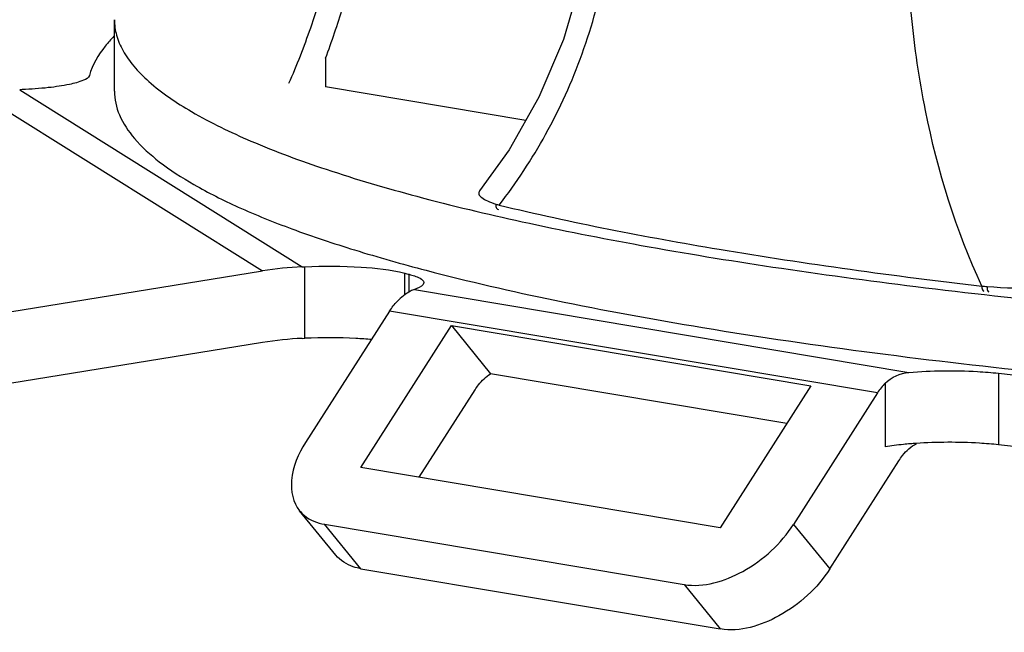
# Model space of a CAD drawing. Header units: millimetres. Extents: x 0 to 420, y 0 to 297.
# Tile 102 of 130: x 336.83 to 344.97, y 196.55 to 201.62. Entities that reach past the tile are written whole.
import ezdxf

# ---------------------------------------------------------------- set-up
doc = ezdxf.new("R2010")
doc.units = ezdxf.units.MM
doc.header["$LTSCALE"] = 23.1
doc.layers.get('0').update_dxf_attribs({"linetype": 'CONTINUOUS'})
doc.layers.add('RUNDUNGEN', color=7, linetype='CONTINUOUS')

msp = doc.modelspace()

# ---------------------------------------------------------------- linework, layer by layer
at = {"color": 7, "linetype": 'Continuous'}
for p, q in [((337.6101, 201.0267), (337.6098, 201.6181)), ((339.3561, 201.299), (339.3562, 201.0635)), ((341.0111, 200.7859), (339.3562, 201.0635)), ((339.6471, 197.9171), (340.3959, 199.0895)), ((340.3959, 199.0895), (343.3681, 198.591)), ((340.3959, 199.0895), (340.7204, 198.6921)), ((343.1703, 198.2812), (340.7204, 198.6921)), ((340.1301, 197.8361), (340.5923, 198.5598)), ((343.3681, 198.591), (342.6193, 197.4186)), ((342.6193, 197.4186), (339.6471, 197.9171))]:
    msp.add_line(p, q, dxfattribs=at)
at = {"color": 9, "linetype": 'Continuous'}
msp.add_line((343.9193, 198.5339), (339.8856, 199.2104), dxfattribs=at)
at = {"color": 7, "linetype": 'Continuous'}
msp.add_lwpolyline([(340.7005, 205.8398), (340.8418, 205.608), (341.0961, 205.1097), (341.3032, 204.59), (341.4552, 204.0604), (341.5486, 203.5285), (341.5822, 202.9988), (341.5556, 202.4738), (341.4686, 201.957), (341.3221, 201.4549), (341.1202, 200.9783), (340.8731, 200.5425), (340.6296, 200.2032)], dxfattribs=at)
for points, knots in [([(339.0532, 201.0925), (339.1195, 201.2428), (339.3689, 201.8824), (339.5117, 202.5616), (339.5677, 203.0803)], [0, 0, 0, 0, 0.239452, 1, 1, 1, 1]), ([(339.3561, 201.299), (339.408, 201.438), (339.6019, 202.0193), (339.7171, 202.6259), (339.7644, 203.0875)], [0, 0, 0, 0, 0.242298, 1, 1, 1, 1]), ([(337.6098, 201.6181), (337.6098, 201.5749), (337.6228, 201.485), (337.6794, 201.3542), (337.7715, 201.2256), (337.9527, 201.0449), (338.2755, 200.8287), (338.7705, 200.5911), (339.3954, 200.3615), (340.1454, 200.142), (341.0149, 199.9347), (341.9966, 199.7415), (343.0821, 199.5644), (344.7066, 199.3448), (346.9214, 199.1269), (349.744, 198.956), (351.6973, 198.9027), (352.6977, 198.8909)], [0, 0, 0, 0, 0.00825, 0.017086, 0.026983, 0.038279, 0.065817, 0.100647, 0.143008, 0.192829, 0.249854, 0.313706, 0.38391, 0.459917, 0.626814, 0.808884, 1, 1, 1, 1]), ([(337.6101, 201.0267), (337.6102, 200.9601), (337.6435, 200.8158), (337.7792, 200.6169), (337.9927, 200.4253), (338.2839, 200.2382), (338.6523, 200.0552), (339.097, 199.8768), (339.6161, 199.704), (339.989, 199.599), (340.1872, 199.547)], [0, 0, 0, 0, 0.064301, 0.138507, 0.229184, 0.33976, 0.471818, 0.625939, 0.802125, 1, 1, 1, 1]), ([(340.1872, 199.547), (340.5396, 199.4547), (341.299, 199.281), (343.009, 198.9693), (345.4609, 198.6589), (348.6886, 198.4102), (352.1734, 198.2848), (355.7428, 198.2895), (359.2204, 198.424), (362.4341, 198.6809), (364.463, 198.9451), (365.4024, 199.1042)], [0, 0, 0, 0, 0.04313, 0.092166, 0.205733, 0.335504, 0.475313, 0.618435, 0.757967, 0.887202, 1, 1, 1, 1]), ([(340.5923, 198.5598), (340.6011, 198.5735), (340.6366, 198.6239), (340.6822, 198.6678), (340.7204, 198.6921)], [0, 0, 0, 0, 0.26513, 1, 1, 1, 1]), ([(344.0952, 197.9722), (344.1051, 197.9876), (344.1447, 198.0433), (344.1971, 198.0909), (344.241, 198.115)], [0, 0, 0, 0, 0.267406, 1, 1, 1, 1])]:
    msp.add_open_spline(points, degree=3, knots=knots, dxfattribs=at)
at = {"layer": 'RUNDUNGEN', "color": 9, "linetype": 'Continuous'}
for p, q in [((336.4989, 201.005), (338.8352, 199.5414)), ((336.8269, 201.039), (339.1632, 199.5754)), ((339.1852, 198.985), (339.1849, 199.5764)), ((340.0104, 199.3421), (340.0103, 199.5232)), ((340.0471, 199.366), (340.047, 199.5136)), ((340.0901, 199.3887), (344.1792, 198.7028)), ((344.9207, 198.6962), (344.921, 198.1048)), ((343.9825, 198.6135), (343.9828, 198.0874)), ((339.6476, 197.0807), (339.3476, 197.4481)), ((343.225, 197.4468), (343.525, 197.0794)), ((342.3198, 196.9496), (342.6198, 196.5822))]:
    msp.add_line(p, q, dxfattribs=at)
at = {"layer": 'RUNDUNGEN', "color": 7, "linetype": 'Continuous'}
for p, q in [((336.8486, 201.04), (336.8269, 201.039)), ((326.4489, 197.5328), (338.8352, 199.5414)), ((339.1632, 199.5754), (339.1849, 199.5764)), ((339.8856, 199.2104), (339.1913, 198.1234)), ((339.1635, 198.984), (339.1852, 198.985)), ((338.8356, 198.9499), (326.4493, 196.9413)), ((343.9193, 198.5339), (343.225, 197.4468)), ((343.525, 197.0794), (344.0952, 197.9722)), ((339.4411, 197.1926), (339.1411, 197.56)), ((339.3476, 197.4481), (342.3198, 196.9496)), ((339.6476, 197.0807), (342.6198, 196.5822))]:
    msp.add_line(p, q, dxfattribs=at)
at = {"layer": 'RUNDUNGEN', "color": 9, "linetype": 'Continuous'}
for centre, radius, start, end in [((341.067, 201.0495), 1.0023, 252.39834, 254.06559), ((345.1092, 203.191), 3.7888, 265.06132, 265.71158)]:
    msp.add_arc(centre, radius, start, end, dxfattribs=at)
at = {"layer": 'RUNDUNGEN', "color": 7, "linetype": 'Continuous'}
for centre, radius, start, end in [((339.2954, 196.7058), 2.8727, 92.63738, 99.21727), ((344.38, 216.2441), 17.2824, 255.35415, 255.48009), ((339.2957, 196.1144), 2.8727, 92.63738, 99.21727), ((344.4672, 194.6951), 3.4284, 93.8252, 94.63701)]:
    msp.add_arc(centre, radius, start, end, dxfattribs=at)
at = {"layer": 'RUNDUNGEN', "color": 9, "linetype": 'Continuous'}
for points, knots in [([(340.7918, 200.0857), (340.9338, 200.2703), (341.1965, 200.6703), (341.4984, 201.3359), (341.6956, 202.066), (341.7692, 202.8375), (341.7117, 203.623), (341.4699, 204.6467), (341.1254, 205.3662), (340.849, 205.8094)], [0, 0, 0, 0, 0.114518, 0.234196, 0.357866, 0.484573, 0.613381, 0.743219, 1, 1, 1, 1]), ([(344.783, 199.4163), (344.5666, 199.8757), (344.3384, 200.6242), (344.1878, 201.6512), (344.1462, 202.4387), (344.1774, 203.2069), (344.3113, 204.1379), (344.5307, 204.7997), (344.7477, 205.1805)], [0, 0, 0, 0, 0.256738, 0.390587, 0.524458, 0.654792, 0.778447, 1, 1, 1, 1]), ([(340.6296, 200.2032), (340.6264, 200.1991), (340.6213, 200.1901), (340.6227, 200.174), (340.6322, 200.1595), (340.6553, 200.1391), (340.7, 200.1161), (340.7405, 200.1015), (340.7639, 200.0941)], [0, 0, 0, 0, 0.079428, 0.151578, 0.235016, 0.339681, 0.622115, 1, 1, 1, 1]), ([(340.7639, 200.0941), (340.7616, 200.0851), (340.7621, 200.0661), (340.7766, 200.0523), (340.7845, 200.0502)], [0, 0, 0, 0, 0.531569, 1, 1, 1, 1]), ([(340.7918, 200.0857), (341.3927, 199.9407), (342.719, 199.6839), (344.0565, 199.5009), (344.783, 199.4163)], [0, 0, 0, 0, 0.458034, 1, 1, 1, 1]), ([(344.7831, 199.4162), (344.7823, 199.4113), (344.7813, 199.3967), (344.7889, 199.3756), (344.7994, 199.3743)], [0, 0, 0, 0, 0.322209, 1, 1, 1, 1]), ([(344.8258, 199.4128), (344.825, 199.4077), (344.8239, 199.3931), (344.8304, 199.3709), (344.841, 199.3697)], [0, 0, 0, 0, 0.327167, 1, 1, 1, 1]), ([(344.8258, 199.4128), (344.9742, 199.4017), (345.2011, 199.3954), (345.4955, 199.4067), (345.6408, 199.4215), (345.7079, 199.433)], [0, 0, 0, 0, 0.505171, 0.769085, 1, 1, 1, 1])]:
    msp.add_open_spline(points, degree=3, knots=knots, dxfattribs=at)
at = {"layer": 'RUNDUNGEN', "color": 7, "linetype": 'Continuous'}
for points, knots in [([(337.6064, 201.4809), (337.5812, 201.4551), (337.4955, 201.36), (337.4277, 201.2454), (337.4031, 201.1565)], [0, 0, 0, 0, 0.280909, 1, 1, 1, 1]), ([(337.4031, 201.1565), (337.3976, 201.1367), (337.3332, 201.1054), (337.2232, 201.0774), (337.05, 201.0525), (336.9204, 201.0433), (336.8486, 201.04)], [0, 0, 0, 0, 0.107008, 0.318791, 0.625537, 1, 1, 1, 1]), ([(339.1849, 199.5764), (339.3396, 199.5835), (339.6157, 199.5801), (339.8928, 199.5539), (340.0103, 199.5232)], [0, 0, 0, 0, 0.560662, 1, 1, 1, 1]), ([(340.047, 199.5136), (340.078, 199.5056), (340.1204, 199.495), (340.168, 199.4606), (340.168, 199.4449)], [0, 0, 0, 0, 0.669579, 1, 1, 1, 1]), ([(340.0901, 199.3887), (340.0795, 199.3851), (340.0268, 199.3611), (339.9816, 199.3231), (339.9488, 199.2901)], [0, 0, 0, 0, 0.193232, 1, 1, 1, 1]), ([(340.168, 199.4449), (340.168, 199.4398), (340.1537, 199.4076), (340.1166, 199.3977), (340.0901, 199.3887)], [0, 0, 0, 0, 0.154227, 1, 1, 1, 1]), ([(339.7382, 198.9743), (339.6946, 198.9782), (339.5106, 198.991), (339.3257, 198.9914), (339.1852, 198.985)], [0, 0, 0, 0, 0.237264, 1, 1, 1, 1]), ([(344.1792, 198.7028), (344.3675, 198.7187), (344.6159, 198.7212), (344.8626, 198.7025), (344.9207, 198.6962)], [0, 0, 0, 0, 0.763639, 1, 1, 1, 1]), ([(344.9207, 198.6962), (346.2194, 198.5552), (348.9382, 198.3481), (353.0994, 198.2267), (357.3143, 198.2862), (360.1061, 198.4508), (361.4597, 198.5695)], [0, 0, 0, 0, 0.236644, 0.493637, 0.753872, 1, 1, 1, 1]), ([(339.1913, 198.1234), (339.1312, 198.0294), (339.0444, 197.8435), (339.0865, 197.6268), (339.1411, 197.56)], [0, 0, 0, 0, 0.564051, 1, 1, 1, 1]), ([(344.19, 198.1123), (344.1712, 198.1108), (344.1019, 198.1045), (344.0328, 198.0959), (343.9828, 198.0874)], [0, 0, 0, 0, 0.271146, 1, 1, 1, 1]), ([(344.921, 198.1048), (344.868, 198.1105), (344.641, 198.1283), (344.4124, 198.1275), (344.2385, 198.1159)], [0, 0, 0, 0, 0.234242, 1, 1, 1, 1]), ([(361.46, 197.978), (360.1065, 197.8594), (357.3146, 197.6948), (353.0997, 197.6353), (348.9386, 197.7567), (346.2198, 197.9638), (344.921, 198.1048)], [0, 0, 0, 0, 0.246128, 0.506363, 0.763356, 1, 1, 1, 1]), ([(339.1411, 197.56), (339.153, 197.5453), (339.2094, 197.4888), (339.288, 197.4581), (339.3476, 197.4481)], [0, 0, 0, 0, 0.238318, 1, 1, 1, 1]), ([(342.3198, 196.9496), (342.4832, 196.9222), (342.852, 197.0379), (343.1223, 197.286), (343.225, 197.4468)], [0, 0, 0, 0, 0.464821, 1, 1, 1, 1]), ([(339.6476, 197.0807), (339.6265, 197.0842), (339.5495, 197.1025), (339.4776, 197.1478), (339.4411, 197.1926)], [0, 0, 0, 0, 0.270007, 1, 1, 1, 1]), ([(343.525, 197.0794), (343.4223, 196.9186), (343.152, 196.6704), (342.7832, 196.5548), (342.6198, 196.5822)], [0, 0, 0, 0, 0.535179, 1, 1, 1, 1])]:
    msp.add_open_spline(points, degree=3, knots=knots, dxfattribs=at)
for points in [[(339.8856, 199.2104), (339.9038, 199.239), (339.9249, 199.266), (339.9488, 199.2901)], [(343.9825, 198.6135), (344.0333, 198.6646), (344.1075, 198.6968), (344.1792, 198.7028)], [(343.9825, 198.6135), (343.9586, 198.5895), (343.9375, 198.5625), (343.9193, 198.5339)]]:
    msp.add_open_spline(points, degree=3, dxfattribs=at)

doc.saveas('drawing.dxf')
